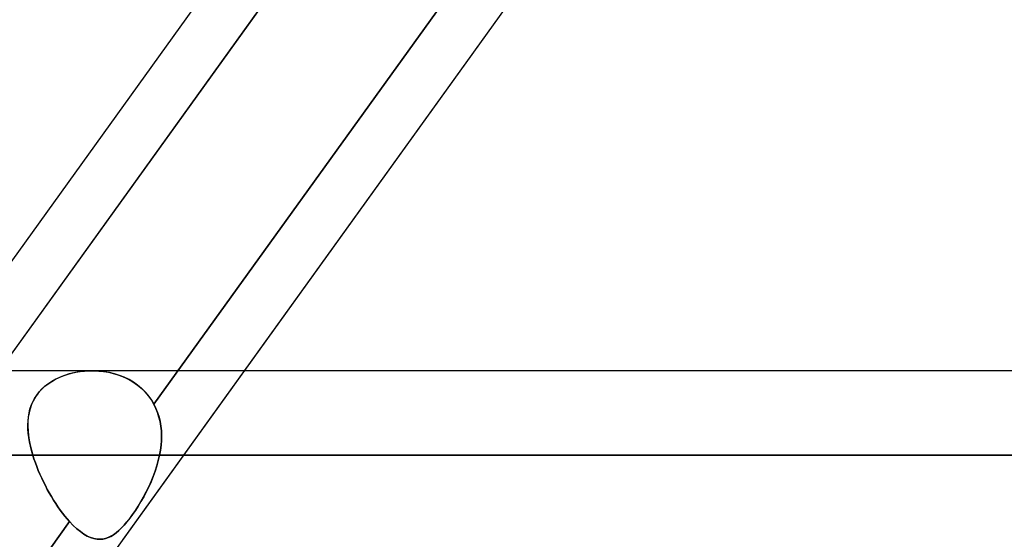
# Model space of a CAD drawing. Header units: millimetres. Extents: x -243 to 243, y -86 to 92.
# Tile 52 of 79: x 63.77 to 74.22, y 32.96 to 38.48. Entities that reach past the tile are written whole.
import ezdxf

# ---------------------------------------------------------------- set-up
doc = ezdxf.new("R2010")
doc.units = ezdxf.units.MM
doc.layers.add('MAIN-1', color=7, linetype='Continuous')

msp = doc.modelspace()

# ---------------------------------------------------------------- linework, layer by layer
at = {"layer": 'MAIN-1'}
for p, q in [((50.335, 17.357), (69.094, 43.441)), ((68.77, 42.011), (63.342, 34.464)), ((65.193, 34.397), (70.631, 41.958)), ((70.631, 41.958), (65.193, 34.397)), ((52.288, 15.474), (71.047, 41.558)), ((62.846, 34.752), (67.565, 41.315)), ((63.55, 34.752), (68.269, 41.315)), ((66.153, 34.752), (70.872, 41.315)), ((129.148, 34.752), (-129.148, 34.752)), ((129.148, 34.752), (-129.148, 34.752)), ((64.188, 34.681), (64.23, 34.699)), ((64.245, 34.704), (64.197, 34.686)), ((64.23, 34.699), (64.273, 34.714)), ((64.294, 34.719), (64.245, 34.704)), ((64.273, 34.714), (64.318, 34.726)), ((64.343, 34.732), (64.294, 34.719)), ((64.318, 34.726), (64.363, 34.736)), ((64.395, 34.741), (64.343, 34.732)), ((64.363, 34.736), (64.41, 34.744)), ((64.447, 34.748), (64.395, 34.741)), ((64.41, 34.744), (64.457, 34.749)), ((64.5, 34.752), (64.447, 34.748)), ((64.457, 34.749), (64.505, 34.752)), ((64.554, 34.752), (64.5, 34.752)), ((64.505, 34.752), (64.554, 34.752)), ((86.278, 34.752), (64.537, 34.752)), ((86.278, 34.752), (64.537, 34.752)), ((64.554, 34.752), (64.606, 34.75)), ((64.61, 34.75), (64.554, 34.752)), ((64.606, 34.75), (64.658, 34.744)), ((64.665, 34.743), (64.61, 34.75)), ((64.658, 34.744), (64.709, 34.736)), ((64.72, 34.734), (64.665, 34.743)), ((64.709, 34.736), (64.76, 34.724)), ((64.774, 34.72), (64.72, 34.734)), ((64.76, 34.724), (64.81, 34.709)), ((64.827, 34.703), (64.774, 34.72)), ((64.81, 34.709), (64.858, 34.691)), ((64.878, 34.683), (64.827, 34.703)), ((64.866, 32.962), (66.153, 34.752)), ((64.004, 34.559), (64.036, 34.588)), ((64.067, 34.612), (64.028, 34.582)), ((64.036, 34.588), (64.07, 34.615)), ((64.108, 34.64), (64.067, 34.612)), ((64.07, 34.615), (64.108, 34.64)), ((64.152, 34.664), (64.108, 34.64)), ((64.108, 34.64), (64.147, 34.662)), ((64.147, 34.662), (64.188, 34.681)), ((64.197, 34.686), (64.152, 34.664)), ((64.858, 34.691), (64.905, 34.67)), ((64.928, 34.659), (64.878, 34.683)), ((64.905, 34.67), (64.95, 34.646)), ((64.975, 34.631), (64.928, 34.659)), ((64.95, 34.646), (64.993, 34.619)), ((65.019, 34.6), (64.975, 34.631)), ((64.993, 34.619), (65.033, 34.589)), ((65.061, 34.565), (65.019, 34.6)), ((65.033, 34.589), (65.071, 34.556)), ((63.925, 34.459), (63.949, 34.495)), ((63.963, 34.514), (63.936, 34.476)), ((63.949, 34.495), (63.975, 34.528)), ((63.994, 34.549), (63.963, 34.514)), ((63.975, 34.528), (64.004, 34.559)), ((64.028, 34.582), (63.994, 34.549)), ((65.099, 34.528), (65.061, 34.565)), ((65.071, 34.556), (65.106, 34.52)), ((65.134, 34.487), (65.099, 34.528)), ((65.106, 34.52), (65.138, 34.481)), ((65.165, 34.443), (65.134, 34.487)), ((63.877, 34.345), (63.889, 34.384)), ((63.893, 34.393), (63.878, 34.35)), ((63.889, 34.384), (63.906, 34.422)), ((63.912, 34.435), (63.893, 34.393)), ((63.906, 34.422), (63.925, 34.459)), ((63.936, 34.476), (63.912, 34.435)), ((65.138, 34.481), (65.167, 34.44)), ((65.193, 34.397), (65.165, 34.443)), ((65.167, 34.44), (65.193, 34.397)), ((65.193, 34.397), (65.214, 34.353)), ((65.214, 34.353), (65.193, 34.397)), ((63.867, 34.305), (63.859, 34.259)), ((63.86, 34.264), (63.867, 34.305)), ((63.878, 34.35), (63.867, 34.305)), ((63.867, 34.305), (63.877, 34.345)), ((65.214, 34.353), (65.232, 34.308)), ((65.232, 34.308), (65.214, 34.353)), ((65.232, 34.308), (65.247, 34.261)), ((65.246, 34.261), (65.232, 34.308)), ((63.854, 34.179), (63.856, 34.222)), ((63.855, 34.212), (63.854, 34.164)), ((63.855, 34.135), (63.854, 34.179)), ((63.859, 34.259), (63.855, 34.212)), ((63.856, 34.222), (63.86, 34.264)), ((65.258, 34.213), (65.246, 34.261)), ((65.247, 34.261), (65.258, 34.213)), ((65.258, 34.213), (65.266, 34.164)), ((65.266, 34.164), (65.258, 34.213)), ((63.854, 34.164), (63.856, 34.115)), ((63.858, 34.091), (63.855, 34.135)), ((63.856, 34.115), (63.861, 34.065)), ((63.864, 34.045), (63.858, 34.091)), ((65.266, 34.164), (65.271, 34.114)), ((65.271, 34.114), (65.266, 34.164)), ((65.271, 34.114), (65.273, 34.063)), ((65.273, 34.063), (65.271, 34.114)), ((63.861, 34.065), (63.869, 34.014)), ((63.871, 33.999), (63.864, 34.045)), ((63.869, 34.014), (63.879, 33.963)), ((63.881, 33.952), (63.871, 33.999)), ((63.879, 33.963), (63.892, 33.91)), ((65.272, 34.012), (65.268, 33.961)), ((65.268, 33.961), (65.272, 34.012)), ((65.273, 34.063), (65.272, 34.012)), ((65.272, 34.012), (65.273, 34.063)), ((129.777, 33.857), (-129.777, 33.857)), ((-129.777, 33.857), (129.777, 33.857)), ((-128.55, 33.857), (128.55, 33.857)), ((128.55, 33.857), (-128.55, 33.857)), ((63.893, 33.905), (63.881, 33.952)), ((63.892, 33.91), (63.907, 33.857)), ((63.907, 33.857), (63.893, 33.905)), ((85.383, 33.857), (63.907, 33.857)), ((63.907, 33.857), (85.383, 33.857)), ((63.907, 33.857), (63.919, 33.817)), ((63.919, 33.817), (63.907, 33.857)), ((65.252, 33.857), (65.239, 33.8)), ((65.239, 33.8), (65.252, 33.857)), ((65.261, 33.909), (65.252, 33.857)), ((65.252, 33.857), (65.261, 33.909)), ((65.252, 33.857), (87.173, 33.857)), ((87.173, 33.857), (65.252, 33.857)), ((65.268, 33.961), (65.261, 33.909)), ((65.261, 33.909), (65.268, 33.961)), ((63.919, 33.817), (63.934, 33.776)), ((63.934, 33.776), (63.919, 33.817)), ((63.934, 33.776), (63.949, 33.735)), ((63.949, 33.735), (63.934, 33.776)), ((65.239, 33.8), (65.223, 33.743)), ((65.224, 33.743), (65.239, 33.8)), ((63.949, 33.735), (63.965, 33.694)), ((63.965, 33.694), (63.949, 33.735)), ((63.965, 33.694), (63.982, 33.653)), ((63.982, 33.653), (63.965, 33.694)), ((63.982, 33.653), (64.001, 33.613)), ((64.001, 33.613), (63.982, 33.653)), ((65.205, 33.686), (65.184, 33.63)), ((65.185, 33.63), (65.205, 33.686)), ((65.223, 33.743), (65.205, 33.686)), ((65.205, 33.686), (65.224, 33.743)), ((64.001, 33.613), (64.02, 33.573)), ((64.02, 33.573), (64.001, 33.613)), ((64.02, 33.573), (64.04, 33.533)), ((64.04, 33.533), (64.02, 33.573)), ((65.137, 33.52), (65.162, 33.575)), ((65.162, 33.574), (65.137, 33.52)), ((65.184, 33.63), (65.162, 33.574)), ((65.162, 33.575), (65.185, 33.63)), ((64.04, 33.533), (64.061, 33.493)), ((64.061, 33.493), (64.04, 33.533)), ((64.061, 33.493), (64.082, 33.455)), ((64.082, 33.455), (64.061, 33.493)), ((64.082, 33.455), (64.104, 33.417)), ((64.104, 33.416), (64.082, 33.455)), ((65.083, 33.415), (65.111, 33.467)), ((65.111, 33.467), (65.084, 33.415)), ((65.137, 33.52), (65.111, 33.467)), ((65.111, 33.467), (65.137, 33.52)), ((64.104, 33.417), (64.127, 33.379)), ((64.127, 33.379), (64.104, 33.416)), ((64.127, 33.379), (64.15, 33.343)), ((64.151, 33.343), (64.127, 33.379)), ((64.15, 33.343), (64.174, 33.308)), ((64.174, 33.307), (64.151, 33.343)), ((65.055, 33.365), (65.026, 33.316)), ((65.026, 33.316), (65.055, 33.364)), ((65.084, 33.415), (65.055, 33.365)), ((65.055, 33.364), (65.083, 33.415)), ((64.174, 33.308), (64.199, 33.273)), ((64.199, 33.273), (64.174, 33.307)), ((64.199, 33.273), (64.223, 33.24)), ((64.223, 33.24), (64.199, 33.273)), ((64.223, 33.24), (64.248, 33.209)), ((64.248, 33.209), (64.223, 33.24)), ((64.996, 33.27), (64.966, 33.226)), ((64.966, 33.226), (64.996, 33.27)), ((65.026, 33.316), (64.996, 33.27)), ((64.996, 33.27), (65.026, 33.316)), ((58.856, 25.586), (64.297, 33.151)), ((64.297, 33.151), (58.856, 25.586)), ((64.248, 33.209), (64.272, 33.179)), ((64.272, 33.179), (64.248, 33.209)), ((64.272, 33.179), (64.297, 33.151)), ((64.297, 33.151), (64.272, 33.179)), ((64.336, 33.111), (64.297, 33.151)), ((64.297, 33.151), (64.336, 33.111)), ((64.906, 33.148), (64.877, 33.114)), ((64.877, 33.114), (64.906, 33.148)), ((64.936, 33.186), (64.906, 33.148)), ((64.906, 33.148), (64.936, 33.185)), ((64.966, 33.226), (64.936, 33.186)), ((64.936, 33.185), (64.966, 33.226)), ((64.374, 33.075), (64.336, 33.111)), ((64.336, 33.111), (64.374, 33.075)), ((64.412, 33.044), (64.374, 33.075)), ((64.374, 33.075), (64.412, 33.044)), ((64.449, 33.018), (64.412, 33.044)), ((64.412, 33.044), (64.449, 33.018)), ((64.791, 33.032), (64.763, 33.011)), ((64.763, 33.011), (64.791, 33.032)), ((64.819, 33.056), (64.791, 33.032)), ((64.791, 33.032), (64.819, 33.056)), ((64.848, 33.083), (64.819, 33.056)), ((64.819, 33.056), (64.848, 33.083)), ((64.877, 33.114), (64.848, 33.083)), ((64.848, 33.083), (64.877, 33.114)), ((64.485, 32.997), (64.449, 33.018)), ((64.449, 33.018), (64.485, 32.997)), ((64.521, 32.981), (64.485, 32.997)), ((64.485, 32.997), (64.521, 32.981)), ((64.556, 32.97), (64.521, 32.981)), ((64.521, 32.981), (64.555, 32.97)), ((64.555, 32.97), (64.59, 32.964)), ((64.59, 32.964), (64.556, 32.97)), ((64.623, 32.963), (64.59, 32.964)), ((64.59, 32.964), (64.623, 32.963)), ((64.651, 32.965), (64.623, 32.963)), ((64.623, 32.963), (64.651, 32.965)), ((64.679, 32.972), (64.651, 32.965)), ((64.651, 32.965), (64.679, 32.972)), ((64.707, 32.981), (64.679, 32.972)), ((64.679, 32.972), (64.707, 32.981)), ((64.735, 32.995), (64.707, 32.981)), ((64.707, 32.981), (64.735, 32.994)), ((64.763, 33.011), (64.735, 32.995)), ((64.735, 32.994), (64.763, 33.011))]:
    msp.add_line(p, q, dxfattribs=at)

doc.saveas('drawing.dxf')
